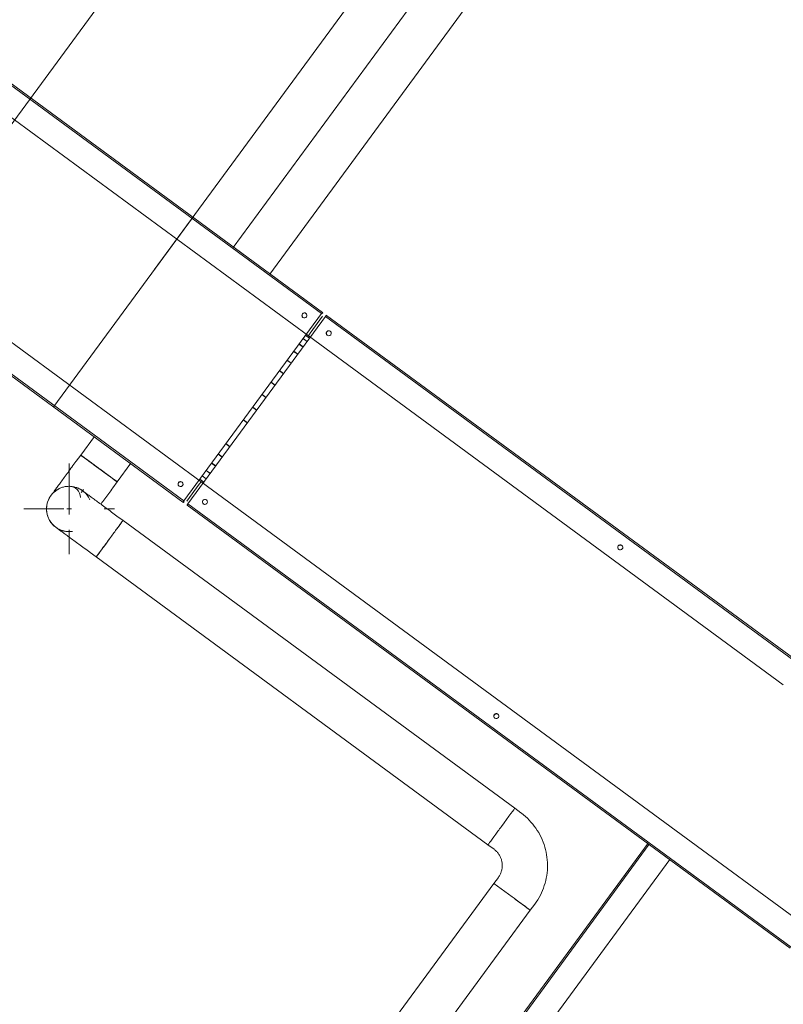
# Model space of a CAD drawing. Header units: metres. Extents: x 135583 to 135939, y 457896 to 458258.
# Tile 207 of 256: x 135785.12 to 135786.64, y 457905.29 to 457907.24. Entities that reach past the tile are written whole.
import ezdxf

# ---------------------------------------------------------------- set-up
doc = ezdxf.new("R2010")
doc.units = ezdxf.units.M
doc.linetypes.add('Hidden', pattern=[4, 2, -2])
doc.layers.add('NIEUWE INSTALLATIE', color=250, linetype='Continuous', lineweight=0)

msp = doc.modelspace()

# ---------------------------------------------------------------- linework, layer by layer
at = {"layer": 'NIEUWE INSTALLATIE'}
for p, q in [((135779.0874, 457898.8427), (135787.5244, 457910.3266)), ((135779.0874, 457898.8427), (135787.5244, 457910.3266)), ((135786.6379, 457908.2751), (135785.5469, 457906.79)), ((135785.6195, 457906.7369), (135786.7104, 457908.2218)), ((135784.5232, 457907.5399), (135785.7223, 457906.6589)), ((135785.7242, 457906.6612), (135784.5251, 457907.5422)), ((135784.4893, 457907.5015), (135785.6965, 457906.6146)), ((135785.4833, 457906.3245), (135784.2762, 457907.2114)), ((135784.2496, 457907.1676), (135785.4488, 457906.2866)), ((135784.248, 457907.165), (135785.4471, 457906.2841)), ((135785.7223, 457906.6589), (135785.4488, 457906.2866)), ((135785.4489, 457906.2865), (135785.7224, 457906.6588)), ((135785.7251, 457906.6606), (135785.7239, 457906.659)), ((135785.7242, 457906.6612), (135785.7251, 457906.6606)), ((135785.4568, 457906.2807), (135785.7304, 457906.653)), ((135785.7246, 457906.6535), (135785.6998, 457906.6196)), ((135785.7246, 457906.6535), (135785.6998, 457906.6196)), ((135785.7304, 457906.653), (135786.9295, 457905.772)), ((135786.9314, 457905.7743), (135785.7323, 457906.6553)), ((135785.6777, 457906.5982), (135785.6858, 457906.5923)), ((135785.6779, 457906.5985), (135785.6859, 457906.5925)), ((135785.6856, 457906.609), (135785.6937, 457906.6031)), ((135785.6857, 457906.6091), (135785.6938, 457906.6032)), ((135785.6905, 457906.6156), (135785.6986, 457906.6097)), ((135785.6905, 457906.6155), (135785.6985, 457906.6096)), ((135785.6965, 457906.6146), (135786.6405, 457905.9211)), ((135785.6671, 457906.5837), (135785.6751, 457906.5778)), ((135785.6673, 457906.584), (135785.6753, 457906.5781)), ((135785.6539, 457906.5658), (135785.662, 457906.5599)), ((135785.6542, 457906.5661), (135785.6622, 457906.5602)), ((135785.6387, 457906.5451), (135785.6467, 457906.5392)), ((135785.639, 457906.5454), (135785.647, 457906.5395)), ((135785.6218, 457906.5222), (135785.6299, 457906.5162)), ((135785.6221, 457906.5225), (135785.6302, 457906.5166)), ((135785.6039, 457906.4977), (135785.6119, 457906.4918)), ((135785.6042, 457906.4981), (135785.6122, 457906.4922)), ((135785.5854, 457906.4725), (135785.5934, 457906.4666)), ((135785.5857, 457906.473), (135785.5937, 457906.467)), ((135785.5669, 457906.4473), (135785.5749, 457906.4414)), ((135785.5672, 457906.4478), (135785.5752, 457906.4419)), ((135785.271, 457906.4146), (135785.2438, 457906.3776)), ((135785.5321, 457906.4), (135785.5402, 457906.3941)), ((135785.5324, 457906.4004), (135785.5404, 457906.3945)), ((135785.2438, 457906.3776), (135785.235, 457906.3655)), ((135785.5169, 457906.3794), (135785.525, 457906.3734)), ((135785.5172, 457906.3797), (135785.5252, 457906.3738)), ((135785.2207, 457906.2595), (135785.2207, 457906.3605)), ((135785.2801, 457906.3509), (135785.2707, 457906.3578)), ((135785.3164, 457906.3243), (135785.3435, 457906.3613)), ((135785.4932, 457906.347), (135785.5012, 457906.3411)), ((135785.4933, 457906.3472), (135785.5014, 457906.3413)), ((135785.5038, 457906.3615), (135785.5119, 457906.3556)), ((135785.504, 457906.3618), (135785.5121, 457906.3559)), ((135785.3164, 457906.3243), (135785.2982, 457906.3376)), ((135785.3075, 457906.3122), (135785.3164, 457906.3243)), ((135785.4806, 457906.3299), (135785.4887, 457906.324)), ((135785.4806, 457906.3299), (135785.4886, 457906.324)), ((135786.4273, 457905.6309), (135785.4833, 457906.3245)), ((135785.4854, 457906.3364), (135785.4934, 457906.3305)), ((135785.4855, 457906.3365), (135785.4935, 457906.3306)), ((135785.4547, 457906.286), (135785.4795, 457906.3198)), ((135785.4547, 457906.286), (135785.4795, 457906.3198)), ((135785.1833, 457906.2951), (135785.1844, 457906.2966)), ((135785.448, 457906.2834), (135785.4492, 457906.285)), ((135785.1307, 457906.2705), (135785.2104, 457906.2705)), ((135785.2164, 457906.2705), (135785.2256, 457906.2705)), ((135785.2905, 457906.2705), (135785.3107, 457906.2705)), ((135785.4471, 457906.2841), (135785.448, 457906.2834)), ((135785.4552, 457906.2782), (135786.6543, 457905.3972)), ((135785.4568, 457906.2807), (135786.6559, 457905.3997)), ((135785.328, 457906.2475), (135785.3159, 457906.2564)), ((135786.1066, 457905.6754), (135785.328, 457906.2475)), ((135785.2207, 457906.1805), (135785.2207, 457906.229)), ((135785.2626, 457906.1839), (135785.2747, 457906.175)), ((135785.2747, 457906.175), (135786.0534, 457905.6029)), ((135786.1187, 457905.6666), (135786.1066, 457905.6754)), ((135786.7195, 457905.4163), (135786.4274, 457905.6309)), ((135786.3717, 457905.6059), (135785.9794, 457905.0719)), ((135786.3741, 457905.6041), (135785.9826, 457905.0712)), ((135786.0534, 457905.6029), (135786.0654, 457905.594)), ((135786.0448, 457905.0697), (135786.4152, 457905.5739)), ((135786.0649, 457905.5262), (135785.4243, 457904.6542)), ((135786.0649, 457905.5262), (135786.1012, 457905.4995)), ((135786.074, 457905.5381), (135786.0651, 457905.526)), ((135786.1376, 457905.4727), (135786.1465, 457905.4848)), ((135785.4968, 457904.6009), (135786.1375, 457905.4729)), ((135786.1376, 457905.4727), (135786.1376, 457905.4728))]:
    msp.add_line(p, q, dxfattribs=at)
at = {"layer": 'NIEUWE INSTALLATIE', "linetype": 'Hidden'}
for p, q in [((135786.5738, 457908.3574), (135779.1729, 457898.2838)), ((135785.1903, 457906.4739), (135785.466, 457906.8492)), ((135785.1903, 457906.4739), (135785.466, 457906.8492))]:
    msp.add_line(p, q, dxfattribs=at)
at = {"layer": 'NIEUWE INSTALLATIE', "flags": 128}
for points in [[(135785.1903, 457906.3047), (135785.1913, 457906.306), (135785.1923, 457906.3075), (135785.1934, 457906.309), (135785.1946, 457906.3105), (135785.1958, 457906.3122), (135785.1971, 457906.314), (135785.1985, 457906.3158), (135785.1999, 457906.3178), (135785.2014, 457906.3198), (135785.2029, 457906.3218), (135785.2045, 457906.324), (135785.2061, 457906.3262), (135785.2078, 457906.3285), (135785.2095, 457906.3308), (135785.2112, 457906.3332), (135785.213, 457906.3356), (135785.2149, 457906.3381), (135785.2167, 457906.3407), (135785.2186, 457906.3432), (135785.2205, 457906.3459), (135785.2225, 457906.3485), (135785.2244, 457906.3512), (135785.2264, 457906.3538), (135785.2284, 457906.3566), (135785.2304, 457906.3593), (135785.2324, 457906.362), (135785.2344, 457906.3648), (135785.235, 457906.3655)], [(135785.1845, 457906.2971), (135785.1856, 457906.2985), (135785.1867, 457906.2999), (135785.1879, 457906.3013), (135785.1892, 457906.3026), (135785.1905, 457906.3038), (135785.1918, 457906.305), (135785.1932, 457906.3061), (135785.1947, 457906.3072), (135785.1962, 457906.3082), (135785.1977, 457906.3091), (135785.1993, 457906.31), (135785.2009, 457906.3109), (135785.2025, 457906.3116), (135785.2042, 457906.3123), (135785.2058, 457906.3129), (135785.2076, 457906.3135), (135785.2093, 457906.314), (135785.211, 457906.3144), (135785.2128, 457906.3148), (135785.2146, 457906.3151), (135785.2164, 457906.3153), (135785.2182, 457906.3154), (135785.22, 457906.3155), (135785.2218, 457906.3155), (135785.2236, 457906.3154), (135785.2253, 457906.3152), (135785.2271, 457906.315), (135785.2289, 457906.3147), (135785.2307, 457906.3144), (135785.2324, 457906.3139), (135785.2342, 457906.3134), (135785.2359, 457906.3129), (135785.2375, 457906.3122), (135785.2392, 457906.3115), (135785.2408, 457906.3107), (135785.2424, 457906.3099), (135785.244, 457906.309), (135785.2455, 457906.308), (135785.247, 457906.307)], [(135785.3159, 457906.2564), (135785.3131, 457906.2584), (135785.3104, 457906.2604), (135785.3077, 457906.2624), (135785.305, 457906.2644), (135785.3023, 457906.2664), (135785.2996, 457906.2684), (135785.2969, 457906.2703), (135785.2943, 457906.2722), (135785.2917, 457906.2741), (135785.2892, 457906.276), (135785.2867, 457906.2778), (135785.2842, 457906.2797), (135785.2818, 457906.2814), (135785.2795, 457906.2831), (135785.2772, 457906.2848), (135785.275, 457906.2865), (135785.2728, 457906.2881), (135785.2707, 457906.2896), (135785.2687, 457906.2911), (135785.2667, 457906.2925), (135785.2649, 457906.2939), (135785.2631, 457906.2952), (135785.2614, 457906.2965), (135785.2598, 457906.2976), (135785.2582, 457906.2988), (135785.2568, 457906.2998), (135785.2555, 457906.3008), (135785.2542, 457906.3017), (135785.2531, 457906.3026), (135785.252, 457906.3033), (135785.2511, 457906.304), (135785.2502, 457906.3046), (135785.2495, 457906.3052), (135785.2489, 457906.3056), (135785.248, 457906.3063), (135785.2474, 457906.3067)], [(135785.3075, 457906.3122), (135785.3055, 457906.3095), (135785.3035, 457906.3067), (135785.3015, 457906.304), (135785.2995, 457906.3013), (135785.2975, 457906.2986), (135785.2955, 457906.2959), (135785.2936, 457906.2933), (135785.2917, 457906.2907), (135785.2898, 457906.2881), (135785.2879, 457906.2855), (135785.2861, 457906.283), (135785.2843, 457906.2806)], [(135785.1941, 457906.2342), (135785.1927, 457906.2353), (135785.1913, 457906.2365), (135785.1899, 457906.2377), (135785.1886, 457906.2389), (135785.1874, 457906.2402), (135785.1862, 457906.2416), (135785.1851, 457906.243), (135785.184, 457906.2444), (135785.183, 457906.2459), (135785.1821, 457906.2474), (135785.1812, 457906.249), (135785.1804, 457906.2506), (135785.1796, 457906.2522), (135785.1789, 457906.2539), (135785.1783, 457906.2556), (135785.1777, 457906.2573), (135785.1772, 457906.259), (135785.1768, 457906.2608), (135785.1764, 457906.2625), (135785.1762, 457906.2643), (135785.1759, 457906.2661), (135785.1758, 457906.2679), (135785.1757, 457906.2697), (135785.1757, 457906.2715), (135785.1758, 457906.2733), (135785.176, 457906.2751), (135785.1762, 457906.2769), (135785.1765, 457906.2787), (135785.1768, 457906.2804), (135785.1773, 457906.2822), (135785.1778, 457906.2839), (135785.1783, 457906.2856), (135785.179, 457906.2873), (135785.1797, 457906.2889), (135785.1805, 457906.2906), (135785.1813, 457906.2922), (135785.1822, 457906.2937), (135785.1832, 457906.2952), (135785.1842, 457906.2967)], [(135785.1774, 457906.2589), (135785.177, 457906.2606), (135785.1766, 457906.2624), (135785.1763, 457906.2642), (135785.1761, 457906.266), (135785.176, 457906.2678), (135785.1759, 457906.2696), (135785.1759, 457906.2714), (135785.176, 457906.2732), (135785.1761, 457906.275), (135785.1764, 457906.2768), (135785.1767, 457906.2785), (135785.177, 457906.2803)], [(135785.1941, 457906.2342), (135785.195, 457906.2336), (135785.1961, 457906.2328), (135785.1968, 457906.2322), (135785.1976, 457906.2317), (135785.1985, 457906.231), (135785.1995, 457906.2302), (135785.2006, 457906.2294), (135785.2018, 457906.2285), (135785.2031, 457906.2276), (135785.2046, 457906.2265), (135785.2061, 457906.2254), (135785.2076, 457906.2242), (135785.2093, 457906.223), (135785.2111, 457906.2217), (135785.2129, 457906.2204), (135785.2149, 457906.2189), (135785.2169, 457906.2175), (135785.2189, 457906.2159), (135785.2211, 457906.2144), (135785.2233, 457906.2127), (135785.2256, 457906.2111), (135785.2279, 457906.2094), (135785.2303, 457906.2076), (135785.2327, 457906.2058), (135785.2352, 457906.204), (135785.2378, 457906.2021), (135785.2403, 457906.2002), (135785.2429, 457906.1983), (135785.2456, 457906.1964), (135785.2483, 457906.1944), (135785.2509, 457906.1924), (135785.2537, 457906.1904), (135785.2564, 457906.1884), (135785.2591, 457906.1864), (135785.2618, 457906.1844), (135785.2626, 457906.1839)], [(135785.2008, 457906.2301), (135785.1992, 457906.2309), (135785.1977, 457906.2318), (135785.1961, 457906.2328)], [(135785.2271, 457906.2258), (135785.2253, 457906.2256), (135785.2235, 457906.2254), (135785.2217, 457906.2254), (135785.2199, 457906.2254), (135785.2181, 457906.2254), (135785.2163, 457906.2256), (135785.2145, 457906.2258), (135785.2127, 457906.2261), (135785.211, 457906.2265), (135785.2092, 457906.2269)], [(135786.1465, 457905.4848), (135786.1495, 457905.4891), (135786.1523, 457905.4935), (135786.155, 457905.4979), (135786.1575, 457905.5025), (135786.1597, 457905.5072), (135786.1618, 457905.5119), (135786.1637, 457905.5168), (135786.1654, 457905.5217), (135786.1669, 457905.5267), (135786.1682, 457905.5317), (135786.1693, 457905.5368), (135786.1702, 457905.5419), (135786.1709, 457905.5471), (135786.1714, 457905.5522), (135786.1717, 457905.5574), (135786.1718, 457905.5626), (135786.1716, 457905.5678), (135786.1713, 457905.573), (135786.1707, 457905.5782), (135786.17, 457905.5833), (135786.169, 457905.5884), (135786.1678, 457905.5935), (135786.1665, 457905.5985), (135786.1649, 457905.6035), (135786.1631, 457905.6084), (135786.1612, 457905.6132), (135786.159, 457905.6179), (135786.1567, 457905.6226), (135786.1542, 457905.6271), (135786.1515, 457905.6316), (135786.1486, 457905.6359), (135786.1455, 457905.6401), (135786.1423, 457905.6442), (135786.1389, 457905.6481), (135786.1354, 457905.652), (135786.1317, 457905.6556), (135786.1279, 457905.6592), (135786.124, 457905.6625), (135786.1199, 457905.6657), (135786.1187, 457905.6666)], [(135786.0654, 457905.594), (135786.0667, 457905.5931), (135786.0679, 457905.592), (135786.0691, 457905.591), (135786.0703, 457905.5899), (135786.0714, 457905.5887), (135786.0724, 457905.5875), (135786.0734, 457905.5862), (135786.0744, 457905.585), (135786.0753, 457905.5836), (135786.0761, 457905.5823), (135786.0769, 457905.5809), (135786.0777, 457905.5795), (135786.0783, 457905.578), (135786.079, 457905.5765), (135786.0795, 457905.575), (135786.08, 457905.5735), (135786.0804, 457905.572), (135786.0808, 457905.5704), (135786.0811, 457905.5689), (135786.0814, 457905.5673), (135786.0816, 457905.5657), (135786.0817, 457905.5641), (135786.0818, 457905.5625), (135786.0818, 457905.5609), (135786.0817, 457905.5593), (135786.0816, 457905.5577), (135786.0814, 457905.5561), (135786.0811, 457905.5545), (135786.0808, 457905.553), (135786.0804, 457905.5514), (135786.0799, 457905.5499), (135786.0794, 457905.5484), (135786.0789, 457905.5469), (135786.0782, 457905.5454), (135786.0776, 457905.5439), (135786.0768, 457905.5425), (135786.076, 457905.5411), (135786.0752, 457905.5398), (135786.0743, 457905.5385)]]:
    msp.add_lwpolyline(points, dxfattribs=at)
at = {"layer": 'NIEUWE INSTALLATIE'}
for centre, radius, start, end in [((135785.2209, 457906.2703), 0.045, 173.696, 188.696), ((135785.2207, 457906.293), 0.0225, 270, 281.1963)]:
    msp.add_arc(centre, radius, start, end, dxfattribs=at)
for centre, major_axis, ratio, start_param, end_param in [((135785.6886, 457906.6551), (0.00296, 0.00403), 0.99863, 0, 3.141593), ((135785.6887, 457906.6551), (-0.00296, -0.00403), 0.99863, 3.141598, 6.266726), ((135785.6887, 457906.6551), (-0.00296, -0.00403), 0.99863, 3.141596, 6.266724), ((135785.6888, 457906.655), (-0.00296, -0.00403), 0.99863, 3.141599, 6.24203), ((135785.6886, 457906.6551), (-0.00296, -0.00403), 0.99863, 0.000003, 3.141595), ((135785.7224, 457906.6588), (-0.00178, -0.00242), 0.052336, 3.141593, 4.712389), ((135785.7305, 457906.6529), (0.00178, 0.00242), 0.052336, 0, 1.570796), ((135785.7, 457906.6194), (0.00355, 0.00484), 0.052336, 1.570796, 3.141593), ((135785.7, 457906.6194), (0.00355, 0.00484), 0.052336, 1.570796, 3.141593), ((135785.7369, 457906.6197), (-0.00296, -0.00403), 0.99863, 3.1416, 6.283193), ((135785.7369, 457906.6196), (-0.00296, -0.00403), 0.99863, 3.141595, 6.266724), ((135785.7369, 457906.6196), (0.00296, 0.00403), 0.99863, 6.283181, 9.408309), ((135785.7371, 457906.6195), (-0.00296, -0.00403), 0.99863, 3.141601, 6.242033), ((135785.7369, 457906.6197), (-0.00296, -0.00403), 0.99863, 0.000005, 3.141598), ((135785.2801, 457906.3509), (-0.0363, 0.0266), 0.000001, 5.235988, 6.637556), ((135785.2801, 457906.3509), (-0.0363, 0.0266), 0.000001, 4.457603, 8.37758), ((135785.2801, 457906.3509), (-0.0363, 0.0266), 0.000001, 4.712322, 8.115781), ((135785.2801, 457906.3509), (-0.0363, 0.0266), 0.000001, 0.000034, 1.46184), ((135785.2801, 457906.3509), (-0.0363, 0.0266), 0.000001, 1.047231, 1.467687), ((135785.2801, 457906.3509), (-0.0363, 0.0266), 0.000001, 1.179629, 1.308997), ((135785.2801, 457906.3509), (-0.0363, 0.0266), 0.000001, 4.712391, 4.974155), ((135785.2801, 457906.3509), (-0.0363, 0.0266), 0.000001, 1.57083, 1.603551), ((135785.2801, 457906.3509), (-0.0363, 0.0266), 0.000001, 1.628908, 3.926957), ((135785.2801, 457906.3509), (-0.0363, 0.0266), 0.000001, 2.094429, 4.598278), ((135785.2801, 457906.3509), (-0.0363, 0.0266), 0.000001, 1.832629, 2.720929), ((135785.4424, 457906.3198), (0.00296, 0.00403), 0.99863, 0.016456, 3.141584), ((135785.4424, 457906.3198), (-0.00296, -0.00403), 0.99863, 3.15806, 6.283188), ((135785.4425, 457906.3197), (-0.00296, -0.00403), 0.99863, 3.182761, 6.283193), ((135785.4423, 457906.3199), (-0.00296, -0.00403), 0.99863, 3.1416, 6.283193), ((135785.4423, 457906.3199), (-0.00296, -0.00403), 0.99863, 0.000005, 3.141598), ((135785.4798, 457906.3196), (0.00355, 0.00484), 0.052336, 0, 1.570796), ((135785.4798, 457906.3196), (0.00355, 0.00484), 0.052336, 0, 1.570796), ((135785.2207, 457906.2705), (-0.0444, 0.0071), 1, 3.878714, 6.442119), ((135785.2209, 457906.2703), (0.0303, 0.0332), 1, 1.15306, 1.414859), ((135785.2207, 457906.293), (0.0225, 0), 1, 0, 1.570796), ((135785.2209, 457906.2703), (0.014, 0.0428), 1, 5.966373, 6.489972), ((135785.2712, 457906.3388), (0.0503, 0.0685), 0.000033, 2.023472, 2.12141), ((135785.2209, 457906.2703), (-0.0136, 0.0429), 1, 0.629461, 0.891261), ((135785.2209, 457906.2703), (0.0183, 0.0411), 1, 5.543698, 5.805498), ((135785.4489, 457906.2865), (0.00178, 0.00242), 0.052336, 1.570796, 3.141593), ((135785.4906, 457906.2844), (0.00296, 0.00403), 0.99863, 0.016461, 3.141589), ((135785.4906, 457906.2844), (-0.00296, -0.00403), 0.99863, 3.15806, 6.283188), ((135785.4908, 457906.2843), (-0.00296, -0.00403), 0.99863, 3.182756, 6.283188), ((135785.4906, 457906.2844), (-0.00296, -0.00403), 0.99863, 3.141598, 6.28319), ((135785.4906, 457906.2844), (-0.00296, -0.00403), 0.99863, 0.000005, 3.141598), ((135785.2207, 457906.2705), (0.0172, 0.0416), 1, 1.963495, 3.355813), ((135785.4569, 457906.2806), (-0.00178, -0.00242), 0.052336, 4.712389, 6.283185), ((135785.2209, 457906.2703), (0.043, 0.0133), 1, 3.119944, 3.516864), ((135785.3013, 457906.2113), (0.0266, 0.0363), 0.000015, 0.000008, 1.047183), ((135785.3013, 457906.2113), (0.0266, 0.0363), 0.000033, 0, 0.785373), ((135785.2209, 457906.2703), (0.0443, 0.0078), 1, 3.90418, 4.689578), ((135785.3013, 457906.2113), (0.0266, 0.0363), 0.000015, 1.047159, 1.308983), ((135785.3013, 457906.2113), (0.0266, 0.0363), 0.000033, 1.04721, 1.30901), ((135785.3013, 457906.2113), (0.0266, 0.0363), 0.000033, 0.78541, 1.047193), ((135785.3013, 457906.2113), (0.0266, 0.0363), 0.000015, 1.570796, 3.141593), ((135785.3013, 457906.2113), (0.0266, 0.0363), 0.000033, 1.57081, 1.832596), ((135785.3013, 457906.2113), (0.0266, 0.0363), 0.000015, 1.308983, 1.570782), ((135785.3013, 457906.2113), (0.0266, 0.0363), 0.000033, 1.30901, 1.570796), ((135785.3013, 457906.2113), (0.0266, 0.0363), 0.000033, 2.09441, 3.141573), ((135785.3013, 457906.2113), (0.0266, 0.0363), 0.000033, 1.83261, 2.094392), ((135786.3163, 457906.194), (0.00296, 0.00403), 0.99863, 6.283183, 9.424775), ((135786.3164, 457906.1939), (0.00296, 0.00403), 0.99863, 6.28318, 9.408308), ((135786.3164, 457906.1939), (-0.00296, -0.00403), 0.99863, 3.141596, 6.266724), ((135786.3165, 457906.1938), (-0.00296, -0.00403), 0.99863, 3.141599, 6.242031), ((135786.3163, 457906.194), (0.00296, 0.00403), 0.99863, 3.141593, 6.283185), ((135786.07, 457905.8587), (0.00296, 0.00403), 0.99863, 6.283183, 9.424775), ((135786.0701, 457905.8587), (-0.00296, -0.00403), 0.99863, 3.158059, 6.283187), ((135786.0701, 457905.8587), (0.00296, 0.00403), 0.99863, 0.016462, 3.14159), ((135786.0702, 457905.8586), (0.00296, 0.00403), 0.99863, 0.041158, 3.14159), ((135786.07, 457905.8587), (0.00296, 0.00403), 0.99863, 3.141593, 6.283185), ((135786.08, 457905.6392), (0.0266, 0.0363), 0.000015, 0, 1.570796), ((135786.08, 457905.6392), (0.0266, 0.0363), 0.000015, 1.570832, 1.832589), ((135786.08, 457905.6392), (0.0266, 0.0363), 0.000015, 1.832632, 3.141526), ((135786.1012, 457905.4995), (-0.0363, 0.0266), 0.000001, 1.575984, 2.002574), ((135786.1012, 457905.4995), (-0.0363, 0.0266), 0.000001, 1.708515, 4.445024), ((135786.1012, 457905.4995), (-0.0363, 0.0266), 0.000001, 2.100872, 2.347463)]:
    msp.add_ellipse(centre, major_axis=major_axis, ratio=ratio, start_param=start_param, end_param=end_param, dxfattribs=at)

doc.saveas('drawing.dxf')
